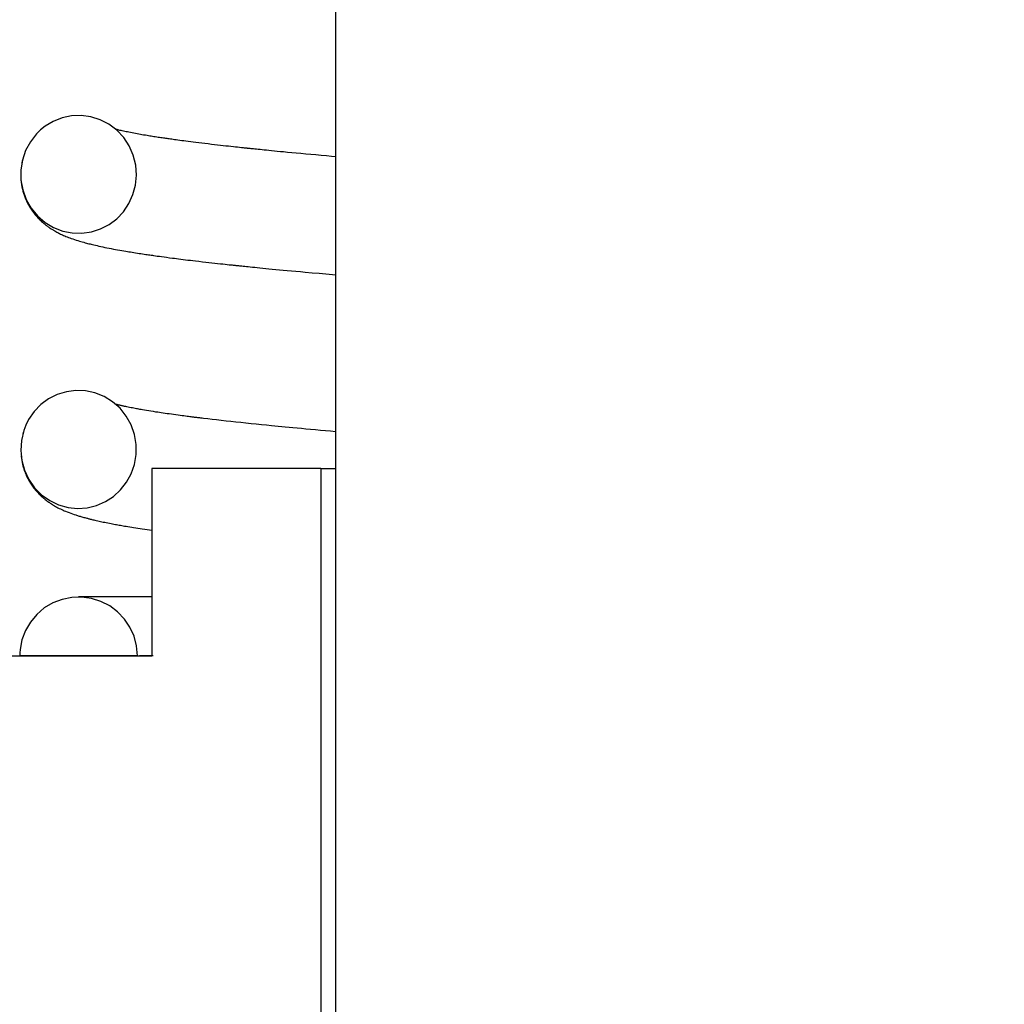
# Model space of a CAD drawing. Extents: x -169 to 6736, y -208 to 3022.
# Tile 148 of 256: x 1709.937 to 1710.606, y 407.815 to 408.484. Entities that reach past the tile are written whole.
import ezdxf

# ---------------------------------------------------------------- set-up
doc = ezdxf.new("R2010")
doc.units = 0
doc.header["$MEASUREMENT"] = 0
doc.header["$PDSIZE"] = 1
doc.layers.get('DEFPOINTS').update_dxf_attribs({"linetype": 'CONTINUOUS'})
doc.layers.add('DIM', color=3, linetype='CONTINUOUS')
doc.layers.add('SPILL-BUCKET', color=1, linetype='CONTINUOUS')
doc.styles.add('SIMPLEX', font='simplex')
doc.dimstyles.new('DIM64', dxfattribs={"dimscale": 64, "dimtxt": 0.09375, "dimasz": 0.09375, "dimexe": 0.0625, "dimexo": 0.0625, "dimgap": 0.046875, "dimtad": 1, "dimdec": 4, "dimzin": 3, "dimdsep": 46, "dimlunit": 4, "dimtxsty": 'SIMPLEX', "dimcen": 0, "dimclrd": 256, "dimclre": 256, "dimclrt": 256, "dimadec": 0, "dimazin": 0, "dimtfac": 1, "dimtdec": 4, "dimtmove": 0, "dimatfit": 3, "dimfxl": 1, "dimfrac": 2, "dimtolj": 1, "dimtzin": 0, "dimarcsym": 0})

# ---------------------------------------------------------------- blocks, each defined once
blk = doc.blocks.new('*D17')
at = {"layer": 'DEFPOINTS', "color": 0, "transparency": 16777216}
for p in [(1422.42894, 414.28861), (2052.15406, 410.00736), (1422.42894, 136.51592)]:
    blk.add_point(p, dxfattribs=at)
at = {"layer": 'DIM', "lineweight": -2, "transparency": 16777216}
for p, q in [((1422.42894, 410.28861), (1422.42894, 132.51592)), ((2052.15406, 406.00736), (2052.15406, 132.51592)), ((2046.15406, 136.51592), (1428.42894, 136.51592))]:
    blk.add_line(p, q, dxfattribs=at)
at = {"layer": 'DIM', "transparency": 16777216}
for points in [[(1428.42894, 137.51592), (1428.42894, 135.51592), (1422.42894, 136.51592)], [(2046.15406, 137.51592), (2046.15406, 135.51592), (2052.15406, 136.51592)]]:
    blk.add_solid(points, dxfattribs=at)
at = {"layer": 'DIM', "transparency": 16777216, "insert": (1737.2915, 144.08735), "char_height": 6, "attachment_point": 5, "style": 'SIMPLEX'}
blk.add_mtext('\\A1;52\'-5 3/4" (F.V. TANK SLAB)', dxfattribs=at)

msp = doc.modelspace()

# ---------------------------------------------------------------- linework, layer by layer
at = {"layer": 'SPILL-BUCKET', "color": 7, "linetype": 'Continuous'}
for p, q in [((1710.15158, 409.14131), (1710.15158, 407.63084)), ((1709.97206, 408.41881), (1709.96568, 408.41747)), ((1709.97859, 408.41906), (1709.97206, 408.41881)), ((1709.98514, 408.41818), (1709.97859, 408.41906)), ((1709.99144, 408.41621), (1709.98514, 408.41818)), ((1709.95403, 408.41172), (1709.95097, 408.40927)), ((1709.95961, 408.41508), (1709.95403, 408.41172)), ((1709.96568, 408.41747), (1709.95961, 408.41508)), ((1709.99743, 408.41313), (1709.99144, 408.41621)), ((1710.0028, 408.40908), (1709.99743, 408.41313)), ((1709.94816, 408.40653), (1709.94399, 408.40117)), ((1709.95097, 408.40927), (1709.94816, 408.40653)), ((1710.00246, 408.40959), (1710.00205, 408.40969)), ((1710.00304, 408.40944), (1710.00246, 408.40959)), ((1710.00747, 408.40408), (1710.0028, 408.40908)), ((1710.00365, 408.40929), (1710.00304, 408.40944)), ((1710.00427, 408.40914), (1710.00365, 408.40929)), ((1710.00492, 408.40898), (1710.00427, 408.40914)), ((1710.00565, 408.40881), (1710.00492, 408.40898)), ((1710.00641, 408.40864), (1710.00565, 408.40881)), ((1710.00726, 408.40845), (1710.00641, 408.40864)), ((1710.00814, 408.40826), (1710.00726, 408.40845)), ((1710.00907, 408.40806), (1710.00814, 408.40826)), ((1710.01002, 408.40786), (1710.00907, 408.40806)), ((1710.01104, 408.40765), (1710.01002, 408.40786)), ((1710.0121, 408.40744), (1710.01104, 408.40765)), ((1710.01319, 408.40723), (1710.0121, 408.40744)), ((1710.01432, 408.40702), (1710.01319, 408.40723)), ((1710.01543, 408.40681), (1710.01432, 408.40702)), ((1710.01656, 408.4066), (1710.01543, 408.40681)), ((1710.01767, 408.4064), (1710.01656, 408.4066)), ((1710.0188, 408.4062), (1710.01767, 408.4064)), ((1710.01989, 408.40601), (1710.0188, 408.4062)), ((1710.02101, 408.40581), (1710.01989, 408.40601)), ((1710.02219, 408.40561), (1710.02101, 408.40581)), ((1710.02339, 408.40541), (1710.02219, 408.40561)), ((1710.02425, 408.40527), (1710.02339, 408.40541)), ((1710.02513, 408.40513), (1710.02425, 408.40527)), ((1710.02605, 408.40498), (1710.02513, 408.40513)), ((1710.02698, 408.40483), (1710.02605, 408.40498)), ((1710.02796, 408.40467), (1710.02698, 408.40483)), ((1709.94399, 408.40117), (1709.94077, 408.3952)), ((1710.01123, 408.39837), (1710.00747, 408.40408)), ((1710.01397, 408.39206), (1710.01123, 408.39837)), ((1710.02895, 408.40452), (1710.02796, 408.40467)), ((1710.02992, 408.40437), (1710.02895, 408.40452)), ((1710.0309, 408.40422), (1710.02992, 408.40437)), ((1710.03182, 408.40408), (1710.0309, 408.40422)), ((1710.03274, 408.40394), (1710.03182, 408.40408)), ((1710.03364, 408.40381), (1710.03274, 408.40394)), ((1710.03454, 408.40367), (1710.03364, 408.40381)), ((1710.03536, 408.40355), (1710.03454, 408.40367)), ((1710.03619, 408.40343), (1710.03536, 408.40355)), ((1710.03693, 408.40333), (1710.03619, 408.40343)), ((1710.03768, 408.40322), (1710.03693, 408.40333)), ((1710.03846, 408.40311), (1710.03768, 408.40322)), ((1710.03924, 408.403), (1710.03846, 408.40311)), ((1710.04013, 408.40287), (1710.03924, 408.403)), ((1710.04104, 408.40274), (1710.04013, 408.40287)), ((1710.04206, 408.4026), (1710.04104, 408.40274)), ((1710.04309, 408.40246), (1710.04206, 408.4026)), ((1710.04431, 408.4023), (1710.04309, 408.40246)), ((1710.04553, 408.40213), (1710.04431, 408.4023)), ((1710.0469, 408.40195), (1710.04553, 408.40213)), ((1710.04828, 408.40177), (1710.0469, 408.40195)), ((1710.0498, 408.40157), (1710.04828, 408.40177)), ((1710.05135, 408.40137), (1710.0498, 408.40157)), ((1710.05304, 408.40115), (1710.05135, 408.40137)), ((1710.05475, 408.40093), (1710.05304, 408.40115)), ((1710.05662, 408.4007), (1710.05475, 408.40093)), ((1710.05851, 408.40047), (1710.05662, 408.4007)), ((1710.06055, 408.40022), (1710.05851, 408.40047)), ((1710.06262, 408.39997), (1710.06055, 408.40022)), ((1710.06483, 408.3997), (1710.06262, 408.39997)), ((1710.06707, 408.39944), (1710.06483, 408.3997)), ((1710.06915, 408.3992), (1710.06707, 408.39944)), ((1710.07126, 408.39896), (1710.06915, 408.3992)), ((1710.0732, 408.39873), (1710.07126, 408.39896)), ((1710.07516, 408.39851), (1710.0732, 408.39873)), ((1710.07695, 408.39831), (1710.07516, 408.39851)), ((1710.07875, 408.39811), (1710.07695, 408.39831)), ((1710.08038, 408.39793), (1710.07875, 408.39811)), ((1709.94077, 408.3952), (1709.93861, 408.38877)), ((1710.01561, 408.38538), (1710.01397, 408.39206)), ((1710.08202, 408.39775), (1710.08038, 408.39793)), ((1710.08347, 408.3976), (1710.08202, 408.39775)), ((1710.08493, 408.39744), (1710.08347, 408.3976)), ((1710.08621, 408.3973), (1710.08493, 408.39744)), ((1710.08749, 408.39716), (1710.08621, 408.3973)), ((1710.08826, 408.39708), (1710.08749, 408.39716)), ((1710.08903, 408.397), (1710.08826, 408.39708)), ((1710.08967, 408.39693), (1710.08903, 408.397)), ((1710.09031, 408.39687), (1710.08967, 408.39693)), ((1710.09081, 408.39681), (1710.09031, 408.39687)), ((1710.09132, 408.39676), (1710.09081, 408.39681)), ((1710.09168, 408.39672), (1710.09132, 408.39676)), ((1710.09204, 408.39669), (1710.09168, 408.39672)), ((1710.09234, 408.39665), (1710.09204, 408.39669)), ((1710.09264, 408.39662), (1710.09234, 408.39665)), ((1710.09302, 408.39658), (1710.09264, 408.39662)), ((1710.09341, 408.39654), (1710.09302, 408.39658)), ((1710.09413, 408.39647), (1710.09341, 408.39654)), ((1710.09486, 408.39639), (1710.09413, 408.39647)), ((1710.09578, 408.3963), (1710.09486, 408.39639)), ((1710.0967, 408.3962), (1710.09578, 408.3963)), ((1710.0978, 408.39609), (1710.0967, 408.3962)), ((1710.09892, 408.39598), (1710.0978, 408.39609)), ((1710.10022, 408.39585), (1710.09892, 408.39598)), ((1710.10153, 408.39571), (1710.10022, 408.39585)), ((1710.10304, 408.39556), (1710.10153, 408.39571)), ((1710.10456, 408.39541), (1710.10304, 408.39556)), ((1710.10627, 408.39524), (1710.10456, 408.39541)), ((1710.108, 408.39507), (1710.10627, 408.39524)), ((1710.10993, 408.39488), (1710.108, 408.39507)), ((1710.11188, 408.39469), (1710.10993, 408.39488)), ((1710.11403, 408.39448), (1710.11188, 408.39469)), ((1710.1162, 408.39428), (1710.11403, 408.39448)), ((1710.11894, 408.39401), (1710.1162, 408.39428)), ((1710.12171, 408.39375), (1710.11894, 408.39401)), ((1710.12477, 408.39347), (1710.12171, 408.39375)), ((1710.12785, 408.39318), (1710.12477, 408.39347)), ((1710.13123, 408.39287), (1710.12785, 408.39318)), ((1710.13464, 408.39256), (1710.13123, 408.39287)), ((1710.1382, 408.39224), (1710.13464, 408.39256)), ((1710.14179, 408.39192), (1710.1382, 408.39224)), ((1710.1453, 408.39161), (1710.14179, 408.39192)), ((1710.14884, 408.39129), (1710.1453, 408.39161)), ((1709.93861, 408.38877), (1709.93754, 408.38207)), ((1709.93843, 408.388), (1709.93818, 408.38678)), ((1709.93848, 408.38822), (1709.93843, 408.388)), ((1709.93854, 408.38845), (1709.93848, 408.38822)), ((1710.0161, 408.37857), (1710.01561, 408.38538)), ((1710.15157, 408.39105), (1710.14884, 408.39129)), ((1709.93754, 408.38207), (1709.9376, 408.37522)), ((1710.01546, 408.37177), (1710.0161, 408.37857)), ((1709.9376, 408.37522), (1709.93881, 408.36848)), ((1709.93764, 408.3747), (1709.93776, 408.37365)), ((1709.93776, 408.37365), (1709.93799, 408.37207)), ((1709.93799, 408.37207), (1709.93827, 408.3705)), ((1710.01371, 408.36528), (1710.01546, 408.37177)), ((1709.93827, 408.3705), (1709.93858, 408.3691)), ((1709.93858, 408.3691), (1709.93892, 408.36773)), ((1709.93881, 408.36848), (1709.94115, 408.36202)), ((1709.93892, 408.36773), (1709.93932, 408.36636)), ((1709.93932, 408.36636), (1709.93976, 408.36503)), ((1709.93976, 408.36503), (1709.94025, 408.36368)), ((1710.01093, 408.35916), (1710.01371, 408.36528)), ((1709.94025, 408.36368), (1709.94078, 408.36237)), ((1709.94078, 408.36237), (1709.94133, 408.36112)), ((1709.94115, 408.36202), (1709.94453, 408.35605)), ((1709.94133, 408.36112), (1709.9419, 408.35991)), ((1709.9419, 408.35991), (1709.94278, 408.35826)), ((1709.94278, 408.35826), (1709.94368, 408.35671)), ((1710.00723, 408.35368), (1710.01093, 408.35916)), ((1709.94368, 408.35671), (1709.94456, 408.35532)), ((1709.94453, 408.35605), (1709.94886, 408.35079)), ((1709.94456, 408.35532), (1709.94545, 408.35403)), ((1709.94545, 408.35403), (1709.94635, 408.35281)), ((1709.94635, 408.35281), (1709.94727, 408.35165)), ((1709.94727, 408.35165), (1709.9483, 408.35045)), ((1710.00269, 408.34889), (1710.00723, 408.35368)), ((1709.9483, 408.35045), (1709.94935, 408.3493)), ((1709.94886, 408.35079), (1709.95401, 408.34634)), ((1709.94935, 408.3493), (1709.94991, 408.34872)), ((1709.94991, 408.34872), (1709.95048, 408.34815)), ((1709.95048, 408.34815), (1709.95107, 408.34758)), ((1709.95107, 408.34758), (1709.95167, 408.34703)), ((1709.95167, 408.34703), (1709.9522, 408.34655)), ((1709.9522, 408.34655), (1709.95273, 408.34608)), ((1709.95273, 408.34608), (1709.95316, 408.34572)), ((1709.95316, 408.34572), (1709.95359, 408.34536)), ((1709.95359, 408.34536), (1709.95385, 408.34515)), ((1709.95385, 408.34515), (1709.95411, 408.34495)), ((1709.95401, 408.34634), (1709.95976, 408.3429)), ((1709.95411, 408.34495), (1709.95436, 408.34475)), ((1709.95436, 408.34475), (1709.9546, 408.34456)), ((1709.9546, 408.34456), (1709.95493, 408.34431)), ((1709.99169, 408.34195), (1709.99748, 408.34496)), ((1709.99748, 408.34496), (1710.00269, 408.34889)), ((1709.95493, 408.34431), (1709.95525, 408.34406)), ((1709.95525, 408.34406), (1709.95565, 408.34377)), ((1709.95565, 408.34377), (1709.95606, 408.34347)), ((1709.95606, 408.34347), (1709.95655, 408.34313)), ((1709.95655, 408.34313), (1709.95704, 408.34279)), ((1709.95704, 408.34279), (1709.95757, 408.34243)), ((1709.95757, 408.34243), (1709.95809, 408.34209)), ((1709.95809, 408.34209), (1709.95856, 408.34179)), ((1709.95856, 408.34179), (1709.95903, 408.3415)), ((1709.95903, 408.3415), (1709.95944, 408.34125)), ((1709.95944, 408.34125), (1709.95984, 408.34101)), ((1709.95976, 408.3429), (1709.966, 408.34048)), ((1709.95984, 408.34101), (1709.9606, 408.34057)), ((1709.9606, 408.34057), (1709.96133, 408.34015)), ((1709.96133, 408.34015), (1709.96199, 408.3398)), ((1709.96199, 408.3398), (1709.96263, 408.33946)), ((1709.96263, 408.33946), (1709.96325, 408.33914)), ((1709.96325, 408.33914), (1709.96387, 408.33883)), ((1709.96387, 408.33883), (1709.96455, 408.3385)), ((1709.96455, 408.3385), (1709.96522, 408.33819)), ((1709.96522, 408.33819), (1709.96593, 408.33786)), ((1709.96593, 408.33786), (1709.96663, 408.33755)), ((1709.966, 408.34048), (1709.97246, 408.3392)), ((1709.97246, 408.3392), (1709.97904, 408.33902)), ((1709.97904, 408.33902), (1709.98549, 408.33995)), ((1709.98549, 408.33995), (1709.99169, 408.34195)), ((1709.96663, 408.33755), (1709.96741, 408.33722)), ((1709.96741, 408.33722), (1709.96818, 408.3369)), ((1709.96818, 408.3369), (1709.96903, 408.33655)), ((1709.96903, 408.33655), (1709.96988, 408.33622)), ((1709.96988, 408.33622), (1709.97082, 408.33587)), ((1709.97082, 408.33587), (1709.97176, 408.33552)), ((1709.97176, 408.33552), (1709.97292, 408.33512)), ((1709.97292, 408.33512), (1709.97408, 408.33473)), ((1709.97408, 408.33473), (1709.9752, 408.33436)), ((1709.9752, 408.33436), (1709.97632, 408.33401)), ((1709.97632, 408.33401), (1709.97734, 408.3337)), ((1709.97734, 408.3337), (1709.97836, 408.3334)), ((1709.97836, 408.3334), (1709.9793, 408.33313)), ((1709.9793, 408.33313), (1709.98026, 408.33286)), ((1709.98026, 408.33286), (1709.98117, 408.33261)), ((1709.98117, 408.33261), (1709.98209, 408.33236)), ((1709.98209, 408.33236), (1709.98295, 408.33214)), ((1709.98295, 408.33214), (1709.98382, 408.33191)), ((1709.98382, 408.33191), (1709.98462, 408.33172)), ((1709.98462, 408.33172), (1709.98542, 408.33152)), ((1709.98542, 408.33152), (1709.98623, 408.33132)), ((1709.98623, 408.33132), (1709.98705, 408.33113)), ((1709.98705, 408.33113), (1709.9882, 408.33086)), ((1709.9882, 408.33086), (1709.98937, 408.33059)), ((1709.98937, 408.33059), (1709.99066, 408.3303)), ((1709.99066, 408.3303), (1709.99197, 408.33002)), ((1709.99197, 408.33002), (1709.99332, 408.32973)), ((1709.99332, 408.32973), (1709.9947, 408.32945)), ((1709.9947, 408.32945), (1709.99611, 408.32916)), ((1709.99611, 408.32916), (1709.99754, 408.32888)), ((1709.99754, 408.32888), (1709.99899, 408.32859)), ((1709.99899, 408.32859), (1710.00047, 408.32831)), ((1710.00047, 408.32831), (1710.00189, 408.32805)), ((1710.00189, 408.32805), (1710.00334, 408.32778)), ((1710.00334, 408.32778), (1710.00473, 408.32753)), ((1710.00473, 408.32753), (1710.00613, 408.32729)), ((1710.00613, 408.32729), (1710.0075, 408.32705)), ((1710.0075, 408.32705), (1710.0089, 408.32681)), ((1710.0089, 408.32681), (1710.00994, 408.32664)), ((1710.00994, 408.32664), (1710.01098, 408.32646)), ((1710.01098, 408.32646), (1710.01209, 408.32628)), ((1710.01209, 408.32628), (1710.0132, 408.3261)), ((1710.0132, 408.3261), (1710.01438, 408.32591)), ((1710.01438, 408.32591), (1710.01557, 408.32572)), ((1710.01557, 408.32572), (1710.01679, 408.32553)), ((1710.01679, 408.32553), (1710.01803, 408.32534)), ((1710.01803, 408.32534), (1710.01918, 408.32516)), ((1710.01918, 408.32516), (1710.02035, 408.32498)), ((1710.02035, 408.32498), (1710.0214, 408.32483)), ((1710.0214, 408.32483), (1710.02246, 408.32467)), ((1710.02246, 408.32467), (1710.02342, 408.32453)), ((1710.02342, 408.32453), (1710.02438, 408.32438)), ((1710.02438, 408.32438), (1710.02524, 408.32426)), ((1710.02524, 408.32426), (1710.02611, 408.32414)), ((1710.02611, 408.32414), (1710.02694, 408.32402)), ((1710.02694, 408.32402), (1710.02778, 408.3239)), ((1710.02778, 408.3239), (1710.02902, 408.32372)), ((1710.02902, 408.32372), (1710.03027, 408.32354)), ((1710.03027, 408.32354), (1710.03174, 408.32334)), ((1710.03174, 408.32334), (1710.03322, 408.32314)), ((1710.03322, 408.32314), (1710.03492, 408.32291)), ((1710.03492, 408.32291), (1710.03663, 408.32268)), ((1710.03663, 408.32268), (1710.03858, 408.32242)), ((1710.03858, 408.32242), (1710.04055, 408.32217)), ((1710.04055, 408.32217), (1710.04192, 408.32199)), ((1710.04192, 408.32199), (1710.04329, 408.32181)), ((1710.04329, 408.32181), (1710.04476, 408.32163)), ((1710.04476, 408.32163), (1710.04624, 408.32144)), ((1710.04624, 408.32144), (1710.04783, 408.32125)), ((1710.04783, 408.32125), (1710.04942, 408.32105)), ((1710.04942, 408.32105), (1710.05112, 408.32084)), ((1710.05112, 408.32084), (1710.05283, 408.32063)), ((1710.05283, 408.32063), (1710.05452, 408.32043)), ((1710.05452, 408.32043), (1710.05622, 408.32023)), ((1710.05622, 408.32023), (1710.0586, 408.31995)), ((1710.0586, 408.31995), (1710.061, 408.31967)), ((1710.061, 408.31967), (1710.06321, 408.31942)), ((1710.06321, 408.31942), (1710.06544, 408.31916)), ((1710.06544, 408.31916), (1710.06747, 408.31894)), ((1710.06747, 408.31894), (1710.06951, 408.31871)), ((1710.06951, 408.31871), (1710.07134, 408.31851)), ((1710.07134, 408.31851), (1710.07318, 408.31831)), ((1710.07318, 408.31831), (1710.0748, 408.31813)), ((1710.0748, 408.31813), (1710.07643, 408.31795)), ((1710.07643, 408.31795), (1710.07784, 408.3178)), ((1710.07784, 408.3178), (1710.07925, 408.31765)), ((1710.07925, 408.31765), (1710.0802, 408.31755)), ((1710.0802, 408.31755), (1710.08117, 408.31745)), ((1710.08117, 408.31745), (1710.08191, 408.31737)), ((1710.08191, 408.31737), (1710.08265, 408.31729)), ((1710.08265, 408.31729), (1710.08317, 408.31724)), ((1710.08317, 408.31724), (1710.08369, 408.31718)), ((1710.08369, 408.31718), (1710.08408, 408.31714)), ((1710.08408, 408.31714), (1710.08448, 408.3171)), ((1710.08448, 408.3171), (1710.08499, 408.31705)), ((1710.08499, 408.31705), (1710.0855, 408.317)), ((1710.0855, 408.317), (1710.08614, 408.31693)), ((1710.08614, 408.31693), (1710.08678, 408.31686)), ((1710.08678, 408.31686), (1710.08771, 408.31677)), ((1710.08771, 408.31677), (1710.08865, 408.31667)), ((1710.08865, 408.31667), (1710.08976, 408.31656)), ((1710.08976, 408.31656), (1710.09089, 408.31644)), ((1710.09089, 408.31644), (1710.0922, 408.31631)), ((1710.0922, 408.31631), (1710.09352, 408.31618)), ((1710.09352, 408.31618), (1710.09503, 408.31603)), ((1710.09503, 408.31603), (1710.09655, 408.31587)), ((1710.09655, 408.31587), (1710.0983, 408.3157)), ((1710.0983, 408.3157), (1710.10007, 408.31553)), ((1710.10007, 408.31553), (1710.10204, 408.31533)), ((1710.10204, 408.31533), (1710.10403, 408.31514)), ((1710.10403, 408.31514), (1710.10623, 408.31493)), ((1710.10623, 408.31493), (1710.10844, 408.31471)), ((1710.10844, 408.31471), (1710.11088, 408.31448)), ((1710.11088, 408.31448), (1710.11333, 408.31425)), ((1710.11333, 408.31425), (1710.11601, 408.314)), ((1710.11601, 408.314), (1710.1187, 408.31374)), ((1710.1187, 408.31374), (1710.12163, 408.31348)), ((1710.12163, 408.31348), (1710.12458, 408.3132)), ((1710.12458, 408.3132), (1710.12774, 408.31292)), ((1710.12774, 408.31292), (1710.13092, 408.31263)), ((1710.13092, 408.31263), (1710.1356, 408.31221)), ((1710.1356, 408.31221), (1710.14032, 408.31179)), ((1710.14032, 408.31179), (1710.1449, 408.31139)), ((1710.1449, 408.31139), (1710.14953, 408.31099)), ((1710.14953, 408.31099), (1710.15158, 408.31081)), ((1709.96847, 408.23126), (1709.96225, 408.22933)), ((1709.97493, 408.23212), (1709.96847, 408.23126)), ((1709.98151, 408.23187), (1709.97493, 408.23212)), ((1709.98794, 408.23052), (1709.98151, 408.23187)), ((1709.95643, 408.22638), (1709.95117, 408.22251)), ((1709.96225, 408.22933), (1709.95643, 408.22638)), ((1709.99416, 408.22803), (1709.98794, 408.23052)), ((1709.99987, 408.22454), (1709.99416, 408.22803)), ((1710.00498, 408.22003), (1709.99987, 408.22454)), ((1709.94657, 408.21777), (1709.94282, 408.21233)), ((1709.95117, 408.22251), (1709.94657, 408.21777)), ((1710.00238, 408.22267), (1710.00207, 408.22275)), ((1710.00266, 408.2226), (1710.00238, 408.22267)), ((1710.00294, 408.22253), (1710.00266, 408.2226)), ((1710.00327, 408.22245), (1710.00294, 408.22253)), ((1710.00361, 408.22236), (1710.00327, 408.22245)), ((1710.00401, 408.22227), (1710.00361, 408.22236)), ((1710.00441, 408.22217), (1710.00401, 408.22227)), ((1710.00486, 408.22206), (1710.00441, 408.22217)), ((1710.00533, 408.22195), (1710.00486, 408.22206)), ((1710.00925, 408.21472), (1710.00498, 408.22003)), ((1710.00579, 408.22185), (1710.00533, 408.22195)), ((1710.00626, 408.22174), (1710.00579, 408.22185)), ((1710.00673, 408.22164), (1710.00626, 408.22174)), ((1710.0072, 408.22153), (1710.00673, 408.22164)), ((1710.00766, 408.22143), (1710.0072, 408.22153)), ((1710.00812, 408.22133), (1710.00766, 408.22143)), ((1710.0089, 408.22116), (1710.00812, 408.22133)), ((1710.0097, 408.221), (1710.0089, 408.22116)), ((1710.01057, 408.22082), (1710.0097, 408.221)), ((1710.01147, 408.22064), (1710.01057, 408.22082)), ((1710.01244, 408.22044), (1710.01147, 408.22064)), ((1710.01344, 408.22025), (1710.01244, 408.22044)), ((1710.01434, 408.22008), (1710.01344, 408.22025)), ((1710.01525, 408.21991), (1710.01434, 408.22008)), ((1710.01608, 408.21975), (1710.01525, 408.21991)), ((1710.01692, 408.2196), (1710.01608, 408.21975)), ((1710.01772, 408.21945), (1710.01692, 408.2196)), ((1710.01853, 408.21931), (1710.01772, 408.21945)), ((1710.01941, 408.21915), (1710.01853, 408.21931)), ((1710.02031, 408.219), (1710.01941, 408.21915)), ((1710.02164, 408.21877), (1710.02031, 408.219)), ((1710.02299, 408.21854), (1710.02164, 408.21877)), ((1710.02449, 408.2183), (1710.02299, 408.21854)), ((1710.02603, 408.21805), (1710.02449, 408.2183)), ((1710.02771, 408.21778), (1710.02603, 408.21805)), ((1710.02942, 408.21751), (1710.02771, 408.21778)), ((1710.0306, 408.21733), (1710.02942, 408.21751)), ((1710.03179, 408.21715), (1710.0306, 408.21733)), ((1709.94282, 408.21233), (1709.94096, 408.20868)), ((1710.01257, 408.2087), (1710.00925, 408.21472)), ((1710.03304, 408.21696), (1710.03179, 408.21715)), ((1710.03432, 408.21677), (1710.03304, 408.21696)), ((1710.03565, 408.21658), (1710.03432, 408.21677)), ((1710.03701, 408.21638), (1710.03565, 408.21658)), ((1710.03844, 408.21618), (1710.03701, 408.21638)), ((1710.03989, 408.21597), (1710.03844, 408.21618)), ((1710.04141, 408.21576), (1710.03989, 408.21597)), ((1710.04295, 408.21555), (1710.04141, 408.21576)), ((1710.04441, 408.21535), (1710.04295, 408.21555)), ((1710.0459, 408.21515), (1710.04441, 408.21535)), ((1710.04713, 408.21498), (1710.0459, 408.21515)), ((1710.04837, 408.21482), (1710.04713, 408.21498)), ((1710.04946, 408.21468), (1710.04837, 408.21482)), ((1710.05057, 408.21453), (1710.04946, 408.21468)), ((1710.05153, 408.21441), (1710.05057, 408.21453)), ((1710.05249, 408.21429), (1710.05153, 408.21441)), ((1710.0533, 408.21418), (1710.05249, 408.21429)), ((1710.05411, 408.21408), (1710.0533, 408.21418)), ((1710.05467, 408.21401), (1710.05411, 408.21408)), ((1710.05524, 408.21394), (1710.05467, 408.21401)), ((1710.05571, 408.21388), (1710.05524, 408.21394)), ((1710.05619, 408.21382), (1710.05571, 408.21388)), ((1710.05672, 408.21375), (1710.05619, 408.21382)), ((1710.05726, 408.21369), (1710.05672, 408.21375)), ((1710.0579, 408.21361), (1710.05726, 408.21369)), ((1710.05854, 408.21353), (1710.0579, 408.21361)), ((1710.05928, 408.21344), (1710.05854, 408.21353)), ((1710.06003, 408.21335), (1710.05928, 408.21344)), ((1710.06085, 408.21325), (1710.06003, 408.21335)), ((1710.06168, 408.21315), (1710.06085, 408.21325)), ((1710.0646, 408.2128), (1710.06168, 408.21315)), ((1710.06757, 408.21245), (1710.0646, 408.2128)), ((1710.07068, 408.21208), (1710.06757, 408.21245)), ((1710.07385, 408.21172), (1710.07068, 408.21208)), ((1710.07711, 408.21136), (1710.07385, 408.21172)), ((1710.08042, 408.21099), (1710.07711, 408.21136)), ((1710.08371, 408.21063), (1710.08042, 408.21099)), ((1710.08705, 408.21028), (1710.08371, 408.21063)), ((1709.93948, 408.20485), (1709.93789, 408.19818)), ((1709.94096, 408.20868), (1709.93948, 408.20485)), ((1710.01484, 408.20221), (1710.01257, 408.2087)), ((1710.09052, 408.20991), (1710.08705, 408.21028)), ((1710.09404, 408.20954), (1710.09052, 408.20991)), ((1710.09753, 408.20918), (1710.09404, 408.20954)), ((1710.10106, 408.20883), (1710.09753, 408.20918)), ((1710.10455, 408.20848), (1710.10106, 408.20883)), ((1710.10808, 408.20813), (1710.10455, 408.20848)), ((1710.11031, 408.20791), (1710.10808, 408.20813)), ((1710.11256, 408.20769), (1710.11031, 408.20791)), ((1710.11493, 408.20746), (1710.11256, 408.20769)), ((1710.11733, 408.20723), (1710.11493, 408.20746)), ((1710.11994, 408.20699), (1710.11733, 408.20723)), ((1710.12257, 408.20674), (1710.11994, 408.20699)), ((1710.12541, 408.20647), (1710.12257, 408.20674)), ((1710.12828, 408.20621), (1710.12541, 408.20647)), ((1710.13137, 408.20592), (1710.12828, 408.20621)), ((1710.13448, 408.20564), (1710.13137, 408.20592)), ((1710.13783, 408.20534), (1710.13448, 408.20564)), ((1710.1412, 408.20503), (1710.13783, 408.20534)), ((1710.14459, 408.20473), (1710.1412, 408.20503)), ((1710.14801, 408.20443), (1710.14459, 408.20473)), ((1710.15157, 408.20412), (1710.14801, 408.20443)), ((1709.93789, 408.19818), (1709.93743, 408.19133)), ((1709.93903, 408.20338), (1709.93883, 408.20262)), ((1709.93909, 408.2036), (1709.93903, 408.20338)), ((1709.93915, 408.20381), (1709.93909, 408.2036)), ((1710.01597, 408.19545), (1710.01484, 408.20221)), ((1709.93743, 408.19133), (1709.93814, 408.1845)), ((1710.01596, 408.1886), (1710.01597, 408.19545)), ((1709.93764, 408.18779), (1709.9377, 408.1872)), ((1709.9377, 408.1872), (1709.93788, 408.18585)), ((1709.93788, 408.18585), (1709.93809, 408.1845)), ((1709.93809, 408.1845), (1709.93832, 408.1833)), ((1709.93814, 408.1845), (1709.93998, 408.17789)), ((1710.01482, 408.18194), (1710.01596, 408.1886)), ((1709.93832, 408.1833), (1709.93859, 408.18211)), ((1709.93859, 408.18211), (1709.9389, 408.18088)), ((1709.9389, 408.18088), (1709.93925, 408.17966)), ((1709.93925, 408.17966), (1709.93955, 408.17872)), ((1709.93955, 408.17872), (1709.93986, 408.17781)), ((1709.93986, 408.17781), (1709.94016, 408.17698)), ((1709.93998, 408.17789), (1709.94291, 408.17169)), ((1710.0126, 408.17556), (1710.01482, 408.18194)), ((1709.94016, 408.17698), (1709.94047, 408.17619)), ((1709.94047, 408.17619), (1709.94083, 408.1753)), ((1709.94083, 408.1753), (1709.94121, 408.17445)), ((1709.94121, 408.17445), (1709.9417, 408.17339)), ((1709.9417, 408.17339), (1709.94221, 408.17238)), ((1709.94221, 408.17238), (1709.94276, 408.17134)), ((1709.94276, 408.17134), (1709.94334, 408.17033)), ((1709.94291, 408.17169), (1709.94685, 408.16607)), ((1710.00941, 408.16974), (1710.0126, 408.17556)), ((1709.94334, 408.17033), (1709.94388, 408.16944)), ((1709.94388, 408.16944), (1709.94444, 408.16856)), ((1709.94444, 408.16856), (1709.94495, 408.16779)), ((1709.94495, 408.16779), (1709.94548, 408.16704)), ((1709.94548, 408.16704), (1709.94597, 408.16637)), ((1709.94597, 408.16637), (1709.94647, 408.16571)), ((1709.94647, 408.16571), (1709.94697, 408.16509)), ((1709.94685, 408.16607), (1709.95163, 408.16127)), ((1709.94697, 408.16509), (1709.94746, 408.16448)), ((1709.94746, 408.16448), (1709.94811, 408.16372)), ((1709.94811, 408.16372), (1709.94876, 408.163)), ((1710.00047, 408.16012), (1710.00531, 408.16452)), ((1710.00531, 408.16452), (1710.00941, 408.16974)), ((1709.94876, 408.163), (1709.94926, 408.16246)), ((1709.94926, 408.16246), (1709.94977, 408.16193)), ((1709.94977, 408.16193), (1709.95033, 408.16137)), ((1709.95033, 408.16137), (1709.95089, 408.16082)), ((1709.95089, 408.16082), (1709.95138, 408.16035)), ((1709.95138, 408.16035), (1709.95188, 408.1599)), ((1709.95163, 408.16127), (1709.95716, 408.15735)), ((1709.95188, 408.1599), (1709.95228, 408.15954)), ((1709.95228, 408.15954), (1709.95267, 408.1592)), ((1709.95267, 408.1592), (1709.95302, 408.1589)), ((1709.95302, 408.1589), (1709.95336, 408.15862)), ((1709.95336, 408.15862), (1709.95376, 408.15829)), ((1709.95376, 408.15829), (1709.95416, 408.15797)), ((1709.95416, 408.15797), (1709.95473, 408.15753)), ((1709.95473, 408.15753), (1709.95529, 408.1571)), ((1709.95529, 408.1571), (1709.95588, 408.15666)), ((1709.95716, 408.15735), (1709.96318, 408.15449)), ((1709.99498, 408.15657), (1710.00047, 408.16012)), ((1709.95588, 408.15666), (1709.95647, 408.15624)), ((1709.95647, 408.15624), (1709.95698, 408.15589)), ((1709.95698, 408.15589), (1709.95749, 408.15555)), ((1709.95749, 408.15555), (1709.95791, 408.15527)), ((1709.95791, 408.15527), (1709.95833, 408.155)), ((1709.95833, 408.155), (1709.95897, 408.1546)), ((1709.95897, 408.1546), (1709.95959, 408.15422)), ((1709.95959, 408.15422), (1709.96033, 408.15378)), ((1709.96033, 408.15378), (1709.96106, 408.15337)), ((1709.96106, 408.15337), (1709.96191, 408.1529)), ((1709.96191, 408.1529), (1709.96274, 408.15247)), ((1709.96274, 408.15247), (1709.96363, 408.15202)), ((1709.96318, 408.15449), (1709.9696, 408.15269)), ((1709.96363, 408.15202), (1709.9645, 408.15159)), ((1709.9645, 408.15159), (1709.96538, 408.15118)), ((1709.96538, 408.15118), (1709.96625, 408.15078)), ((1709.96625, 408.15078), (1709.96708, 408.15043)), ((1709.96708, 408.15043), (1709.96789, 408.15008)), ((1709.9696, 408.15269), (1709.97612, 408.15203)), ((1709.97612, 408.15203), (1709.98266, 408.15247)), ((1709.98266, 408.15247), (1709.98899, 408.15401)), ((1709.98899, 408.15401), (1709.99498, 408.15657)), ((1709.96789, 408.15008), (1709.9691, 408.14959)), ((1709.9691, 408.14959), (1709.97028, 408.14913)), ((1709.97028, 408.14913), (1709.97145, 408.1487)), ((1709.97145, 408.1487), (1709.97262, 408.14829)), ((1709.97262, 408.14829), (1709.97376, 408.1479)), ((1709.97376, 408.1479), (1709.97489, 408.14753)), ((1709.97489, 408.14753), (1709.97545, 408.14735)), ((1709.97545, 408.14735), (1709.976, 408.14717)), ((1709.976, 408.14717), (1709.97658, 408.14699)), ((1709.97658, 408.14699), (1709.97717, 408.14682)), ((1709.97717, 408.14682), (1709.9778, 408.14663)), ((1709.9778, 408.14663), (1709.97843, 408.14644)), ((1709.97843, 408.14644), (1709.9791, 408.14625)), ((1709.9791, 408.14625), (1709.97978, 408.14606)), ((1709.97978, 408.14606), (1709.98045, 408.14587)), ((1709.98045, 408.14587), (1709.98113, 408.14569)), ((1709.98113, 408.14569), (1709.98172, 408.14553)), ((1709.98172, 408.14553), (1709.98232, 408.14537)), ((1709.98232, 408.14537), (1709.9828, 408.14524)), ((1709.9828, 408.14524), (1709.98329, 408.14512)), ((1709.98329, 408.14512), (1709.98375, 408.145)), ((1709.98375, 408.145), (1709.98421, 408.14488)), ((1709.98421, 408.14488), (1709.98474, 408.14475)), ((1709.98474, 408.14475), (1709.98528, 408.14462)), ((1709.98528, 408.14462), (1709.98588, 408.14447)), ((1709.98588, 408.14447), (1709.98649, 408.14433)), ((1709.98649, 408.14433), (1709.98715, 408.14417)), ((1709.98715, 408.14417), (1709.98782, 408.14401)), ((1709.98782, 408.14401), (1709.9888, 408.14379)), ((1709.9888, 408.14379), (1709.98979, 408.14356)), ((1709.98979, 408.14356), (1709.99074, 408.14335)), ((1709.99074, 408.14335), (1709.99169, 408.14315)), ((1709.99169, 408.14315), (1709.99264, 408.14294)), ((1709.99264, 408.14294), (1709.9936, 408.14274)), ((1709.9936, 408.14274), (1709.9946, 408.14253)), ((1709.9946, 408.14253), (1709.99562, 408.14233)), ((1709.99562, 408.14233), (1709.99669, 408.14211)), ((1709.99669, 408.14211), (1709.99777, 408.1419)), ((1709.99777, 408.1419), (1709.99884, 408.14169)), ((1709.99884, 408.14169), (1709.99991, 408.14148)), ((1709.99991, 408.14148), (1710.00084, 408.14131)), ((1710.00084, 408.14131), (1710.00178, 408.14113)), ((1710.00178, 408.14113), (1710.00263, 408.14098)), ((1710.00263, 408.14098), (1710.00349, 408.14082)), ((1710.00349, 408.14082), (1710.00435, 408.14067)), ((1710.00435, 408.14067), (1710.00521, 408.14051)), ((1710.00521, 408.14051), (1710.00614, 408.14035)), ((1710.00614, 408.14035), (1710.00708, 408.14018)), ((1710.00708, 408.14018), (1710.0081, 408.14001)), ((1710.0081, 408.14001), (1710.00912, 408.13984)), ((1710.00912, 408.13984), (1710.01034, 408.13963)), ((1710.01034, 408.13963), (1710.01158, 408.13943)), ((1710.01158, 408.13943), (1710.0129, 408.13921)), ((1710.0129, 408.13921), (1710.01424, 408.139)), ((1710.01424, 408.139), (1710.01565, 408.13877)), ((1710.01565, 408.13877), (1710.01708, 408.13855)), ((1710.01708, 408.13855), (1710.0186, 408.13831)), ((1710.0186, 408.13831), (1710.02013, 408.13808)), ((1710.02013, 408.13808), (1710.02175, 408.13784)), ((1710.02175, 408.13784), (1710.02339, 408.1376)), ((1710.02339, 408.1376), (1710.02666, 408.13712)), ((1709.96554, 408.09016), (1709.95926, 408.08774)), ((1709.97214, 408.09151), (1709.96554, 408.09016)), ((1709.97887, 408.09172), (1709.97214, 408.09151)), ((1709.9778, 408.09178), (1709.97679, 408.09177)), ((1709.97833, 408.09178), (1709.9778, 408.09178)), ((1709.97896, 408.09178), (1709.97833, 408.09178)), ((1709.98554, 408.0908), (1709.97887, 408.09172)), ((1709.97967, 408.09178), (1709.97896, 408.09178)), ((1709.98047, 408.09178), (1709.97967, 408.09178)), ((1709.98134, 408.09178), (1709.98047, 408.09178)), ((1709.9823, 408.09178), (1709.98134, 408.09178)), ((1709.98331, 408.09178), (1709.9823, 408.09178)), ((1709.9844, 408.09178), (1709.98331, 408.09178)), ((1709.98552, 408.09178), (1709.9844, 408.09178)), ((1709.98671, 408.09178), (1709.98552, 408.09178)), ((1709.99196, 408.08877), (1709.98554, 408.0908)), ((1709.98791, 408.09178), (1709.98671, 408.09178)), ((1709.98919, 408.09178), (1709.98791, 408.09178)), ((1709.99045, 408.09178), (1709.98919, 408.09178)), ((1709.99178, 408.09178), (1709.99045, 408.09178)), ((1709.99306, 408.09178), (1709.99178, 408.09178)), ((1709.9944, 408.09178), (1709.99306, 408.09178)), ((1709.99571, 408.09178), (1709.9944, 408.09178)), ((1709.99706, 408.09178), (1709.99571, 408.09178)), ((1709.99847, 408.09178), (1709.99706, 408.09178)), ((1709.99992, 408.09178), (1709.99847, 408.09178)), ((1710.00144, 408.09178), (1709.99992, 408.09178)), ((1710.003, 408.09178), (1710.00144, 408.09178)), ((1710.00582, 408.09178), (1710.003, 408.09178)), ((1710.00877, 408.09178), (1710.00582, 408.09178)), ((1710.01194, 408.09178), (1710.00877, 408.09178)), ((1710.01524, 408.09178), (1710.01194, 408.09178)), ((1710.01877, 408.09178), (1710.01524, 408.09178)), ((1710.02244, 408.09178), (1710.01877, 408.09178)), ((1710.02662, 408.09178), (1710.02244, 408.09178)), ((1709.95348, 408.08429), (1709.94835, 408.07992)), ((1709.95926, 408.08774), (1709.95348, 408.08429)), ((1709.99795, 408.0857), (1709.99196, 408.08877)), ((1710.00334, 408.08166), (1709.99795, 408.0857)), ((1709.94835, 408.07992), (1709.94404, 408.07475)), ((1710.00798, 408.07678), (1710.00334, 408.08166)), ((1710.01173, 408.07118), (1710.00798, 408.07678)), ((1709.94404, 408.07475), (1709.94065, 408.06893)), ((1710.01449, 408.06504), (1710.01173, 408.07118)), ((1709.94065, 408.06893), (1709.93829, 408.06262)), ((1710.01617, 408.05852), (1710.01449, 408.06504)), ((1709.93829, 408.06262), (1709.93702, 408.05601)), ((1710.01674, 408.05181), (1710.01617, 408.05852)), ((1709.93685, 408.05391), (1709.93679, 408.05181)), ((1709.93702, 408.05601), (1709.93685, 408.05391))]:
    msp.add_line(p, q, dxfattribs=at)
at = {"layer": 'SPILL-BUCKET', "color": 1, "linetype": 'Continuous'}
for p, q in [((1710.02667, 408.17922), (1710.02667, 408.05161)), ((1710.14159, 408.17922), (1710.02667, 408.17922)), ((1710.14159, 408.17922), (1710.14159, 407.73452)), ((1710.14159, 408.17922), (1710.1441, 408.17922)), ((1710.1441, 408.17922), (1710.15159, 408.17922)), ((1710.02667, 408.05161), (1709.50702, 408.05161)), ((1710.01674, 408.05181), (1709.93679, 408.05181)), ((1709.93715, 408.05181), (1710.01673, 408.05181)), ((1710.01685, 408.05181), (1710.02666, 408.05181)), ((1710.01909, 408.05181), (1710.01815, 408.05181)), ((1710.02759, 408.05181), (1710.01909, 408.05181))]:
    msp.add_line(p, q, dxfattribs=at)

# ---------------------------------------------------------------- dimensions: what is measured, and where the dimension line sits
at = {"layer": 'DIM'}
dim = msp.add_linear_dim(base=(1422.42894, 136.51592), p1=(2052.15406, 410.00736), p2=(1422.42894, 414.28861), angle=180, text='<> (F.V. TANK SLAB)', dimstyle='DIM64', dxfattribs=at)
dim.commit()
dim.dimension.update_dxf_attribs({"geometry": '*D17', "text_midpoint": (1737.2915, 144.08735)})

doc.saveas('drawing.dxf')
